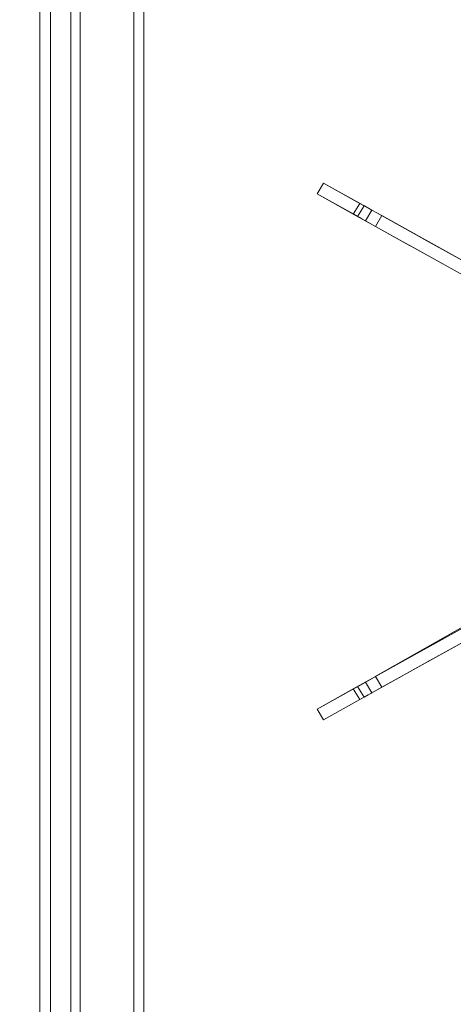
# Model space of a CAD drawing. Header units: millimetres. Extents: x -38341 to 3709, y -10682 to 48718.
# Tile 92 of 118: x -3104 to -3016, y 38570 to 38768. Entities that reach past the tile are written whole.
import ezdxf

# ---------------------------------------------------------------- set-up
doc = ezdxf.new("R2010")
doc.units = ezdxf.units.MM
doc.header["$LTSCALE"] = 50
for name, color, linetype, lineweight in [('02モデリング-03スラブ-仕上げ', 7, 'Continuous', 5), ('02モデリング-03スラブ-仕上げ_ハッチング', 7, 'Continuous', 5), ('08設備機器-流し台', 7, 'Continuous', 5), ('08設備機器-流し台_ハッチング', 7, 'Continuous', 5), ('一般', 7, 'Continuous', 5)]:
    doc.layers.add(name, color=color, linetype=linetype, lineweight=lineweight)
doc.styles.get("Standard").update_dxf_attribs({"font": 'txt', "bigfont": 'BIGFONT.SHX'})

# ---------------------------------------------------------------- blocks, each defined once
blk = doc.blocks.new('グループ-233')
at = {"color": 255, "linetype": 'Continuous', "lineweight": 5, "transparency": 33554687}
blk.add_wipeout([(11725, 4717.5), (11725, 2532.5), (8942.5, 2532.5), (8942.5, 4717.5)], dxfattribs=at).dxf.layer = '02モデリング-03スラブ-仕上げ_ハッチング'
blk.add_wipeout([(11725, 4717.5), (11725, 2532.5), (8942.5, 2532.5), (8942.5, 4717.5)], dxfattribs=at).dxf.layer = '02モデリング-03スラブ-仕上げ_ハッチング'
at = {"layer": '02モデリング-03スラブ-仕上げ', "color": 0, "flags": 1}
for tag in ['instanceID', 'IFC_UUID']:
    blk.add_attdef(tag, (8942.5, 2532.5), '', height=0.18, dxfattribs=at)
blk = doc.blocks.new('グループ-234')
at = {"color": 255, "linetype": 'Continuous', "lineweight": 5, "transparency": 33554687}
blk.add_wipeout([(4822.5, 585), (4822.5, 5617.5), (8877.5, 5617.5), (8877.5, 2467.5), (11022.5, 2467.5), (11022.5, 2117.5), (11677.5, 2117.5), (11677.5, 572.5), (11227.5, 572.5), (11227.5, 122.5), (5272.5, 122.5), (5272.5, 572.5), (4822.5, 572.5)], dxfattribs=at).dxf.layer = '02モデリング-03スラブ-仕上げ_ハッチング'
blk.add_wipeout([(4822.5, 585), (4822.5, 5617.5), (8877.5, 5617.5), (8877.5, 2467.5), (11022.5, 2467.5), (11022.5, 2117.5), (11677.5, 2117.5), (11677.5, 572.5), (11227.5, 572.5), (11227.5, 122.5), (5272.5, 122.5), (5272.5, 572.5), (4822.5, 572.5)], dxfattribs=at).dxf.layer = '02モデリング-03スラブ-仕上げ_ハッチング'
at = {"layer": '02モデリング-03スラブ-仕上げ', "color": 0, "flags": 1}
for tag in ['instanceID', 'IFC_UUID']:
    blk.add_attdef(tag, (4822.5, 122.5), '', height=0.18, dxfattribs=at)
blk = doc.blocks.new('グループ-264')
at = {"color": 255, "linetype": 'Continuous', "lineweight": 18, "transparency": 33554687}
blk.add_wipeout([(10819.71, 3210.25), (10819.71, 3197.25), (10829.05, 3197.25), (10829.05, 3210.25), (11597.94, 3210.25), (11597.94, 3197.25), (11602.61, 3197.25), (11602.61, 2547.25), (8956.63, 2547.25), (8956.63, 3197.25), (8961.3, 3197.25), (8961.3, 3210.25), (10041.48, 3210.25), (10041.48, 3197.25), (10050.82, 3197.25), (10050.82, 3210.25)], dxfattribs=at).dxf.layer = '08設備機器-流し台_ハッチング'
at = {"layer": '08設備機器-流し台', "color": 7, "linetype": 'Continuous', "lineweight": 13, "transparency": 33554687}
for p, q in [((10827.81, 2669.26), (10827.81, 3139.25)), ((10830.01, 2671.38), (10830.01, 3137.13)), ((10834.11, 2669.93), (10834.11, 3135.52)), ((10836.01, 2671.72), (10836.01, 3134.52)), ((10846.81, 2773.88), (10846.81, 3122.82)), ((10848.83, 2775.82), (10848.83, 3120.87)), ((10885.2, 3069.46), (10883.9, 3067.3)), ((10885.2, 3069.46), (10883.9, 3067.3)), ((10885.2, 3069.46), (10892.5, 3065.4)), ((10892.41, 3065.45), (10885.2, 3069.46)), ((10893.79, 3064.68), (10885.2, 3069.46)), ((10885.2, 3069.46), (10892.94, 3065.15)), ((10891.2, 3063.23), (10883.9, 3067.3)), ((10883.9, 3067.3), (10892.5, 3062.51)), ((10891.96, 3062.81), (10883.9, 3067.3)), ((10883.9, 3067.3), (10891.29, 3063.19)), ((10892.5, 3065.4), (10891.2, 3063.23)), ((10893.38, 3064.91), (10892.09, 3062.74)), ((10893.26, 3064.98), (10892.41, 3065.45)), ((10893.38, 3064.91), (10892.5, 3065.4)), ((10893.79, 3064.68), (10892.94, 3065.15)), ((10893.47, 3064.86), (10893.26, 3064.98)), ((10894.98, 3064.02), (10893.38, 3064.91)), ((10894.59, 3064.24), (10893.45, 3064.87)), ((10894.59, 3064.24), (10893.79, 3064.68)), ((10894.59, 3064.24), (10893.79, 3064.68)), ((10894.98, 3064.02), (10894.6, 3064.23)), ((10895.67, 3060.75), (10891.2, 3063.23)), ((10891.2, 3063.23), (10892.09, 3062.74)), ((10891.29, 3063.19), (10892.45, 3062.54)), ((10892.94, 3062.27), (10891.96, 3062.81)), ((10892.09, 3062.74), (10893.68, 3061.85)), ((10892.5, 3062.51), (10892.94, 3062.27)), ((10892.5, 3062.51), (10892.94, 3062.27)), ((10895.67, 3060.75), (10892.97, 3062.25)), ((10894.98, 3064.02), (10893.68, 3061.85)), ((10896.96, 3062.91), (10894.98, 3064.02)), ((10895.97, 3063.47), (10894.98, 3064.02)), ((10895.67, 3060.75), (10896.96, 3062.91)), ((10895.97, 3063.47), (10909.35, 3056.02)), ((10896.96, 3062.91), (10895.97, 3063.47)), ((10895.97, 3063.47), (10897.55, 3062.59)), ((10896.96, 3062.91), (10946.01, 3035.63)), ((10897.55, 3062.59), (10903.3, 3059.39)), ((10897.55, 3062.59), (10903.95, 3059.03)), ((10897.55, 3062.59), (10903.95, 3059.03)), ((10895.67, 3060.75), (10893.68, 3061.85)), ((10944.71, 3033.46), (10895.67, 3060.75)), ((10902.58, 3056.9), (10895.67, 3060.75)), ((10903.3, 3059.39), (10903.95, 3059.03)), ((10903.95, 3059.03), (10906.58, 3057.57)), ((10921.74, 3046.24), (10902.67, 3056.85)), ((10906.58, 3057.57), (10923.04, 3048.41)), ((10946.27, 3035.48), (10909.35, 3056.02)), ((10895.67, 2969.76), (10944.71, 2997.05)), ((10946.01, 2994.88), (10896.96, 2967.6)), ((10909.35, 2974.49), (10946.27, 2995.03)), ((10921.52, 2984.45), (10892.5, 2968)), ((10921.52, 2984.45), (10895.65, 2969.79)), ((10895.67, 2969.76), (10918.85, 2982.66)), ((10923.04, 2982.1), (10906.58, 2972.94)), ((10909.35, 2974.49), (10892.5, 2965.11)), ((10906.58, 2972.94), (10905.49, 2972.34)), ((10906.58, 2972.94), (10905.49, 2972.34)), ((10906.36, 2972.82), (10905.49, 2972.34)), ((10906.58, 2972.94), (10906.36, 2972.82)), ((10905.49, 2972.34), (10892.53, 2965.13)), ((10891.2, 2967.28), (10895.67, 2969.76)), ((10892.09, 2967.77), (10893.68, 2968.66)), ((10893.68, 2968.66), (10895.67, 2969.76)), ((10894.98, 2966.49), (10893.68, 2968.66)), ((10895.67, 2969.76), (10896.96, 2967.6)), ((10892.13, 2967.79), (10883.9, 2963.21)), ((10883.9, 2963.21), (10891.2, 2967.28)), ((10892.09, 2967.77), (10891.2, 2967.28)), ((10891.2, 2967.28), (10892.5, 2965.11)), ((10892.09, 2967.77), (10893.38, 2965.6)), ((10892.5, 2968), (10892.13, 2967.79)), ((10896.96, 2967.6), (10894.98, 2966.49)), ((10896.96, 2967.6), (10894.98, 2966.49)), ((10892.5, 2965.11), (10885.2, 2961.05)), ((10892.5, 2965.11), (10885.2, 2961.05)), ((10892.5, 2965.11), (10893.38, 2965.6)), ((10893.38, 2965.6), (10894.98, 2966.49)), ((10893.38, 2965.6), (10894.22, 2966.07)), ((10894.14, 2966.03), (10895.06, 2966.53)), ((10894.98, 2966.49), (10894.78, 2966.38)), ((10883.9, 2963.21), (10885.2, 2961.05)), ((10883.9, 2963.21), (10885.2, 2961.05))]:
    blk.add_line(p, q, dxfattribs=at)
blk = doc.blocks.new('グループ-265')
at = {"layer": '08設備機器-流し台', "color": 7, "transparency": 33554687}
blk.add_blockref('グループ-264', (0, 0), dxfattribs=at)
at = {"layer": '08設備機器-流し台', "color": 0, "flags": 1}
for tag in ['備考', '価格', '備考', '設備機器', '部位', '名称', '適用', '単価', '単位', '数量', '記号', 'メーカー']:
    blk.add_attdef(tag, (8956.63, 2547.25), '', height=0.18, dxfattribs=at)
blk = doc.blocks.new('_2F-FL (2D)')
at = {"layer": '02モデリング-03スラブ-仕上げ', "color": 7, "transparency": 33554687}
blk.add_blockref('グループ-233', (0, 0), dxfattribs=at)
blk.add_blockref('グループ-234', (0, 0), dxfattribs=at)
at = {"layer": '08設備機器-流し台', "color": 7, "transparency": 33554687}
blk.add_blockref('グループ-265', (0, 0), dxfattribs=at)

msp = doc.modelspace()

# ---------------------------------------------------------------- block references
at = {"layer": '一般', "color": 7, "transparency": 33554687}
msp.add_blockref('_2F-FL (2D)', (-13927.831, 35665.986), dxfattribs=at)

doc.saveas('drawing.dxf')
